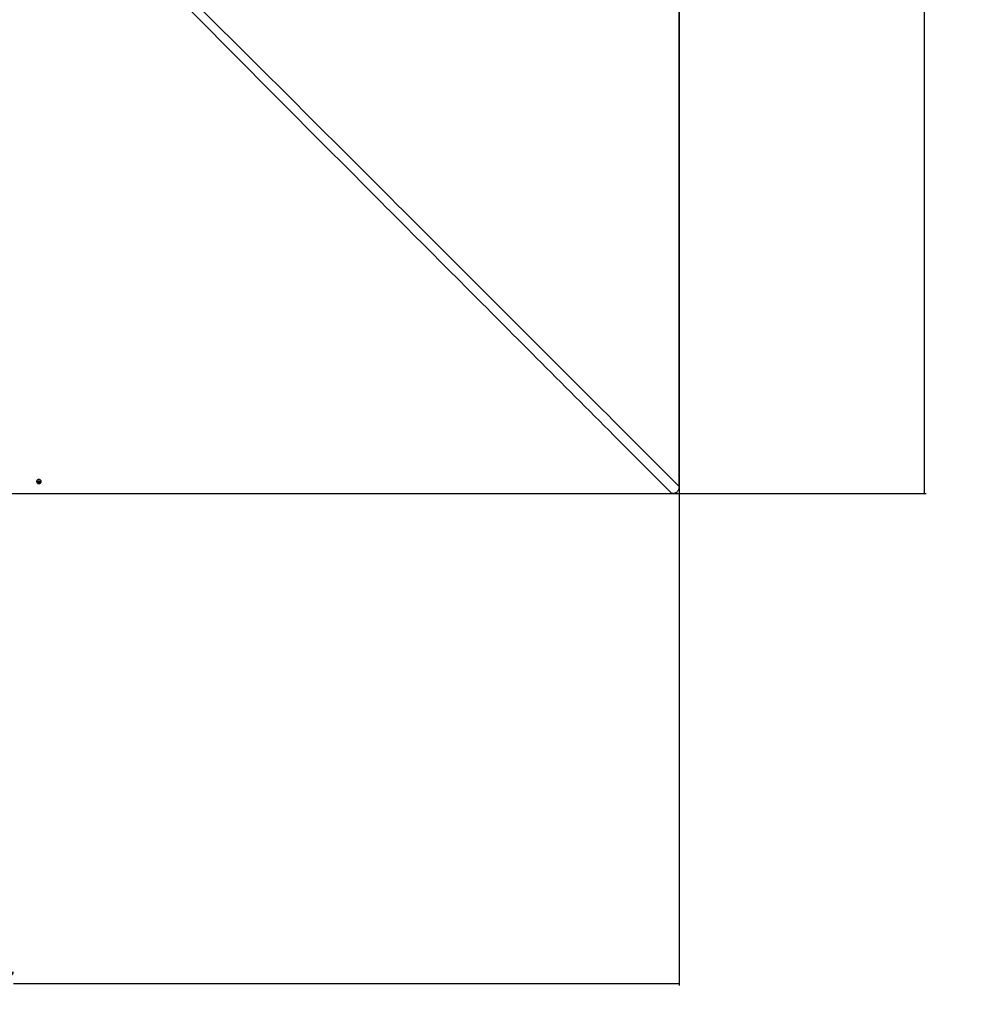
# Paper-space layout 'Surface Plate' of a CAD drawing. Header units: millimetres. Extents: x 2658 to 18042, y 1128 to 16227.
# Tile 37 of 64: x 6235 to 10019, y 8332 to 12280. Entities that reach past the tile are written whole.
import ezdxf

# ---------------------------------------------------------------- set-up
doc = ezdxf.new("R2010")
doc.units = ezdxf.units.MM
doc.layers.add('COMPONENT_GEOMETRY', color=7, linetype='Continuous')
doc.styles.add('SLDTEXTSTYLE1', font='TXT', dxfattribs={"width": 0.75})
doc.dimstyles.new('SLDDIMSTYLE0', dxfattribs={"dimtxt": 100, "dimasz": 6.604, "dimexe": 0, "dimexo": 0.0625, "dimgap": 25, "dimtad": 0, "dimtih": 1, "dimtoh": 1, "dimdec": 0, "dimlfac": 0.5, "dimrnd": 1e-09, "dimzin": 12, "dimdsep": 46, "dimtxsty": 'SLDTEXTSTYLE1', "dimsah": 1, "dimcen": 0.09, "dimadec": 0, "dimazin": 3, "dimtfac": 1, "dimtdec": 0, "dimtofl": 0, "dimtmove": 0, "dimatfit": 3, "dimfxl": 1, "dimfrac": 2, "dimtolj": 1, "dimtzin": 12, "dimarcsym": 0})

# ---------------------------------------------------------------- blocks, each defined once
blk = doc.blocks.new('_D_7')
at = {"layer": 'COMPONENT_GEOMETRY', "color": 7, "ltscale": 2}
for p, q in [((8879.1, 12946.1), (8879.1, 8407.7)), ((3245.8, 10201.4), (3245.8, 8407.7)), ((3245.8, 8414), (5914.7, 8414)), ((8879.1, 8414), (6210.2, 8414))]:
    blk.add_line(p, q, dxfattribs=at)
for points in [[(3245.8, 8414), (3252.4, 8413), (3252.4, 8415)], [(8879.1, 8414), (8872.5, 8415), (8872.5, 8413)]]:
    blk.add_solid(points, dxfattribs=at)
at = {"layer": 'COMPONENT_GEOMETRY', "color": 7, "ltscale": 2, "insert": (5914.7, 8463.6), "char_height": 100, "attachment_point": 1, "style": 'SLDTEXTSTYLE1'}
blk.add_mtext('2817', dxfattribs=at)
blk = doc.blocks.new('_D_8')
at = {"layer": 'COMPONENT_GEOMETRY', "color": 7, "ltscale": 2}
for p, q in [((6313.1, 15517.2), (9870.4, 15517.2)), ((9864, 15517.2), (9864, 13028)), ((9864, 10380.1), (9864, 12869.3)), ((6313.1, 10380.1), (9870.4, 10380.1))]:
    blk.add_line(p, q, dxfattribs=at)
for points in [[(9864, 15517.2), (9863, 15510.6), (9865, 15510.6)], [(9864, 10380.1), (9865, 10386.7), (9863, 10386.7)]]:
    blk.add_solid(points, dxfattribs=at)
at = {"layer": 'COMPONENT_GEOMETRY', "color": 7, "ltscale": 2, "insert": (9716.2, 12998.2), "char_height": 100, "attachment_point": 1, "style": 'SLDTEXTSTYLE1'}
blk.add_mtext('2569', dxfattribs=at)

psp = doc.layouts.new('Surface Plate')

# ---------------------------------------------------------------- linework, layer by layer
at = {"color": 7, "linetype": 'Continuous', "lineweight": 25, "ltscale": 2}
for p, q in [((6308.83, 10426.3), (6310.8, 10428.8)), ((6310.31, 10423.56), (6308.83, 10426.3)), ((6309.57, 10426.43), (6309.31, 10426.92)), ((6310.32, 10425.05), (6309.57, 10426.43)), ((6310.32, 10425.05), (6310.31, 10423.56)), ((6313.76, 10423.31), (6310.31, 10423.56)), ((6312.04, 10424.93), (6310.32, 10425.05)), ((6310.8, 10428.8), (6314.25, 10428.56)), ((6313.77, 10424.81), (6312.04, 10424.93)), ((6315.73, 10425.81), (6313.76, 10423.31)), ((6313.77, 10424.81), (6313.76, 10423.31)), ((6314.75, 10426.06), (6313.77, 10424.81)), ((6314.25, 10428.56), (6315.73, 10425.81)), ((6315.26, 10426.69), (6314.75, 10426.06))]:
    psp.add_line(p, q, dxfattribs=at)
at = {"color": 7, "linetype": 'Continuous', "lineweight": 25, "ltscale": 2, "flags": 128}
for points in [[(8879.19, 10408.77), (8879.12, 11667.47), (8879.1, 12948.67)], [(6316.03, 10420.67), (6316.55, 10420.88), (6318.68, 10422.16), (6320.34, 10423.91), (6321.4, 10425.98), (6321.79, 10428.22), (6321.47, 10430.47), (6320.47, 10432.57), (6318.86, 10434.35), (6316.76, 10435.68), (6314.34, 10436.47), (6311.76, 10436.65), (6309.22, 10436.22), (6306.91, 10435.2), (6304.99, 10433.68), (6303.62, 10431.75), (6302.89, 10429.57), (6302.86, 10427.31), (6303.53, 10425.11), (6304.84, 10423.16), (6306.71, 10421.59), (6308.5, 10420.69)], [(6311.9, 10421.9), (6313.74, 10422.09), (6315.36, 10422.88), (6316.51, 10424.15), (6317.02, 10425.72), (6316.8, 10427.33), (6315.9, 10428.75), (6314.45, 10429.76), (6312.66, 10430.21), (6310.82, 10430.02), (6309.2, 10429.23), (6308.05, 10427.96), (6307.55, 10426.4), (6307.76, 10424.78), (6308.66, 10423.36), (6310.11, 10422.35), (6311.9, 10421.9)], [(6309.36, 10426.98), (6309.43, 10426.75), (6309.57, 10426.43)], [(3826.62, 10380.01), (5029.34, 10380.08), (6310.54, 10380.1)], [(6310.54, 10380.1), (7591.73, 10380.08), (8850.45, 10380.01)]]:
    psp.add_lwpolyline(points, dxfattribs=at)
at = {"color": 7, "linetype": 'Continuous', "lineweight": 25, "ltscale": 4}
for centre, radius, start, end in [((6312.18, 10427.95), 3.02, 210.21517, 267.29383), ((6312.32, 10428.08), 3.16, 264.89654, 320.20954), ((6312.81, 10427.6), 2.49, 321.52496, 342.24236), ((6312.29, 10430.62), 10.63, 249.12063, 265.89705), ((6312.29, 10430.62), 10.63, 265.89705, 290.59757)]:
    psp.add_arc(centre, radius, start, end, dxfattribs=at)
at = {"color": 8, "linetype": 'Continuous', "lineweight": 25, "ltscale": 2}
for points, knots in [([(6832.74, 12450.67), (6843.2, 12440.35), (6946.43, 12338.47), (7141.98, 12144.39), (7419.17, 11868.06), (7880.81, 11406.95), (8367.5, 10920.53), (8761.78, 10526.2), (8879.19, 10408.77)], [0, 0, 0, 0, 0.0152626, 0.1506687, 0.2860752, 0.4214817, 0.8277205, 1, 1, 1, 1]), ([(8850.45, 10380.01), (8643.88, 10586.92), (8249.88, 10981.54), (7763.96, 11468.71), (7392.42, 11841.33), (7116.33, 12118.75), (6922.47, 12314.44), (6820.72, 12417.71), (6810.45, 12428.14)], [0, 0, 0, 0, 0.3033445, 0.5785585, 0.7139722, 0.849386, 0.9847993, 1, 1, 1, 1])]:
    psp.add_open_spline(points, degree=3, knots=knots, dxfattribs=at)
at = {"color": 7, "linetype": 'Continuous', "lineweight": 25, "ltscale": 2}
psp.add_open_spline([(8879.19, 10408.77), (8879.14, 10407.05), (8879.04, 10403.61), (8878.15, 10398.82), (8876.67, 10394.49), (8874.64, 10390.69), (8871.9, 10387.35), (8867.77, 10383.94), (8862.4, 10381.51), (8856.22, 10380.2), (8852.38, 10380.07), (8850.45, 10380.01)], degree=3, knots=[0, 0, 0, 0, 0.111257, 0.2223555, 0.3145669, 0.4066509, 0.4996104, 0.5925728, 0.7513877, 0.8755694, 1, 1, 1, 1], dxfattribs=at)

# ---------------------------------------------------------------- dimensions: what is measured, and where the dimension line sits
at = {"layer": 'COMPONENT_GEOMETRY', "color": 7, "ltscale": 2}
dim = psp.add_linear_dim(base=(9864.02, 15517.23), p1=(6310.54, 10380.1), p2=(6310.54, 15517.23), angle=90, dimstyle='SLDDIMSTYLE0', dxfattribs=at)
dim.commit()
dim.dimension.update_dxf_attribs({"geometry": '_D_8', "text_midpoint": (9864.02, 12948.66), "dimtype": 160})
dim = psp.add_linear_dim(base=(3245.77, 8414.03), p1=(8879.1, 12948.67), p2=(3245.77, 10203.9), dimstyle='SLDDIMSTYLE0', dxfattribs=at)
dim.commit()
dim.dimension.update_dxf_attribs({"geometry": '_D_7', "text_midpoint": (6062.44, 8414.03), "dimtype": 160})

doc.saveas('drawing.dxf')
